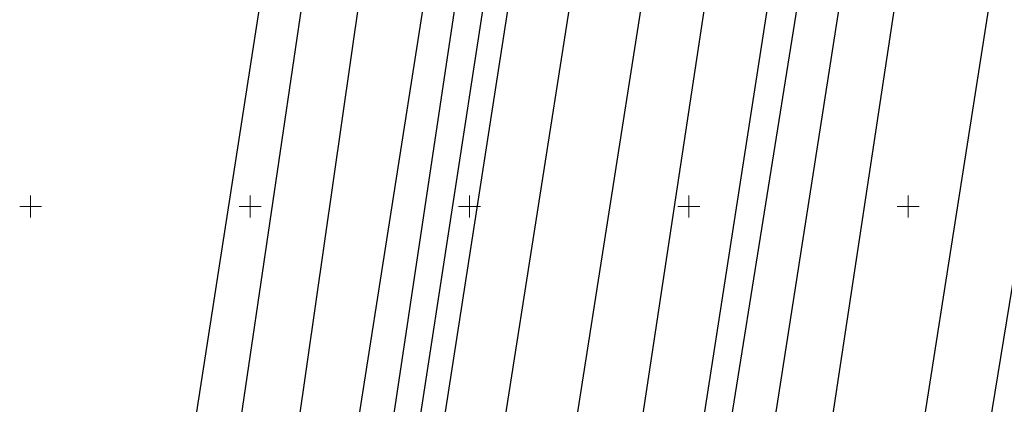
# Model space of a CAD drawing. Header units: millimetres. Extents: x 7501998 to 7504402, y 5666312 to 5667240.
# Tile 15 of 51: x 7502498 to 7502722, y 5666905 to 5666993. Entities that reach past the tile are written whole.
import ezdxf

# ---------------------------------------------------------------- set-up
doc = ezdxf.new("R2010")
doc.units = ezdxf.units.MM
doc.header["$MEASUREMENT"] = 0
doc.linetypes.add('1', pattern=[0])
doc.layers.add('Dzialki', color=7, linetype='1', lineweight=30)
doc.layers.add('Podzial_sekcyjny_krzyze', color=7, linetype='1', lineweight=18)

msp = doc.modelspace()

# ---------------------------------------------------------------- linework, layer by layer
at = {"layer": 'Dzialki'}
for p, q in [((7502530.95, 5666858.4), (7502590.01, 5667239.61)), ((7502567.05, 5666852.83), (7502627.01, 5667233.61)), ((7502575.19, 5666851.58), (7502632.1, 5667232.28)), ((7502580.86, 5666850.71), (7502639.48, 5667230.86)), ((7502586.3, 5666849.87), (7502645.07, 5667229.61)), ((7502599.64, 5666847.81), (7502659.17, 5667226.4)), ((7502674.85, 5667223.61), (7502615.58, 5666845.36)), ((7502630.53, 5666843.06), (7502687.66, 5667220.14)), ((7502643.99, 5666840.98), (7502702.39, 5667217.09)), ((7502709.93, 5667215.67), (7502649.78, 5666840.09)), ((7502718.22, 5667213.85), (7502659.78, 5666838.55)), ((7502672.88, 5666836.52), (7502729.61, 5667211.68)), ((7502692.96, 5666833.38), (7502751.67, 5667207.47)), ((7502707.36, 5666831.12), (7502768.02, 5667204.21)), ((7502574.27, 5667080.45), (7502541.24, 5666856.82)), ((7502554.46, 5666854.78), (7502586.71, 5667078.86))]:
    msp.add_line(p, q, dxfattribs=at)
at = {"layer": 'Podzial_sekcyjny_krzyze'}
for p, q in [((7502500, 5666947.5), (7502500, 5666952.5)), ((7502550, 5666947.5), (7502550, 5666952.5)), ((7502600, 5666947.5), (7502600, 5666952.5)), ((7502650, 5666947.5), (7502650, 5666952.5)), ((7502700, 5666947.5), (7502700, 5666952.5)), ((7502497.5, 5666950), (7502502.5, 5666950)), ((7502547.5, 5666950), (7502552.5, 5666950)), ((7502597.5, 5666950), (7502602.5, 5666950)), ((7502647.5, 5666950), (7502652.5, 5666950)), ((7502697.5, 5666950), (7502702.5, 5666950))]:
    msp.add_line(p, q, dxfattribs=at)

doc.saveas('drawing.dxf')
